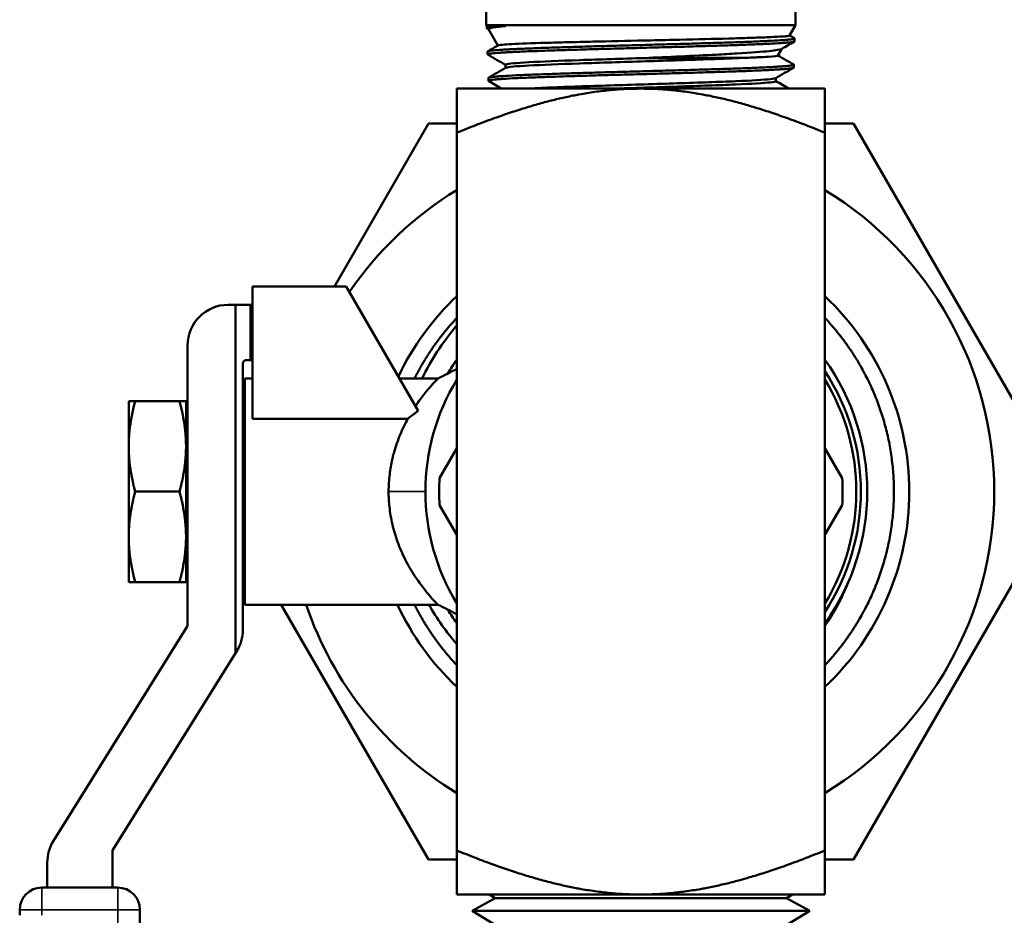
# Model space of a CAD drawing. Header units: inches. Extents: x 0 to 136, y 2 to 86.
# Tile 95 of 144: x 74.17 to 76.84, y 46.79 to 49.22. Entities that reach past the tile are written whole.
import ezdxf

# ---------------------------------------------------------------- set-up
doc = ezdxf.new("R2010")
doc.units = ezdxf.units.IN
doc.header["$LTSCALE"] = 4
doc.header["$MEASUREMENT"] = 0
doc.layers.add('Visible (ANSI)', color=7, linetype='Continuous', lineweight=50)
doc.layers.add('Visible Narrow (ANSI)', color=7, linetype='Continuous', lineweight=35)

msp = doc.modelspace()

# ---------------------------------------------------------------- linework, layer by layer
at = {"layer": 'Visible (ANSI)'}
for p, q in [((75.4352, 49.208), (75.4352, 49.2437)), ((76.2752, 49.208), (76.2752, 49.2437)), ((75.4352, 49.208), (76.2752, 49.208)), ((75.4364, 49.206), (75.4352, 49.208)), ((75.4883, 49.206), (75.4364, 49.206)), ((75.4366, 49.2002), (75.4364, 49.206)), ((75.4415, 49.1971), (75.437, 49.1997)), ((75.4669, 49.1532), (75.4412, 49.1975)), ((76.2592, 49.1802), (76.2752, 49.208)), ((76.2593, 49.1804), (76.2725, 49.1728)), ((76.2727, 49.1645), (76.273, 49.1722)), ((76.2277, 49.1257), (76.2385, 49.1445)), ((75.4388, 49.1288), (75.4385, 49.1365)), ((75.4872, 49.0922), (75.4872, 49.1009)), ((76.2705, 49.0931), (76.2708, 49.1008)), ((75.441, 49.0574), (75.4408, 49.0651)), ((76.2221, 49.0562), (76.2221, 49.0648)), ((75.8552, 49.0359), (75.3552, 49.0359)), ((75.3552, 49.0359), (75.3552, 48.9163)), ((75.8552, 49.0359), (76.3552, 49.0359)), ((76.3552, 49.0359), (76.3552, 48.9163)), ((75.2779, 48.9409), (75.0224, 48.4984)), ((75.3552, 48.9409), (75.2779, 48.9409)), ((76.4326, 48.9409), (76.3552, 48.9409)), ((77.0099, 47.9409), (76.4326, 48.9409)), ((75.3552, 48.9163), (75.3552, 46.9654)), ((76.3552, 48.9163), (76.3552, 46.9654)), ((75.0548, 48.4984), (74.8, 48.4984)), ((74.8, 48.4984), (74.8, 48.1384)), ((75.0548, 48.4984), (75.2498, 48.1606)), ((74.7336, 48.4484), (74.7536, 48.4484)), ((74.7943, 48.4484), (74.7536, 48.4484)), ((74.7536, 47.5013), (74.7536, 48.4484)), ((74.8, 48.4484), (74.7943, 48.4484)), ((74.7943, 48.2984), (74.7943, 48.4484)), ((74.6236, 47.5791), (74.6236, 48.3384)), ((74.7736, 48.2884), (74.7736, 47.5648)), ((74.7943, 48.2984), (74.7836, 48.2984)), ((74.8, 48.2984), (74.7943, 48.2984)), ((74.7794, 47.6334), (74.7794, 48.2484)), ((74.7794, 48.2484), (74.8, 48.2484)), ((75.1991, 48.2484), (75.3041, 48.2484)), ((74.4813, 48.1869), (74.4636, 48.1869)), ((74.4636, 48.1869), (74.4636, 48.0639)), ((74.4813, 48.1869), (74.6016, 48.1869)), ((74.6016, 48.1869), (74.6194, 48.1869)), ((74.6194, 48.1869), (74.6194, 48.0639)), ((74.8, 48.1384), (75.2217, 48.1384)), ((74.6194, 48.0793), (74.6236, 48.0868)), ((74.6196, 48.0798), (74.6194, 48.0798)), ((74.7759, 48.0798), (74.7736, 48.0798)), ((74.7746, 48.0776), (74.7794, 48.0859)), ((74.4636, 48.0639), (74.4636, 47.8179)), ((74.6194, 48.0639), (74.6194, 47.8179)), ((75.3552, 48.0588), (75.3083, 47.9776)), ((76.4021, 47.9776), (76.3552, 48.0588)), ((74.4813, 47.9409), (74.6016, 47.9409)), ((76.4326, 46.9409), (77.0099, 47.9409)), ((75.3083, 47.9041), (75.3552, 47.8229)), ((76.3552, 47.8229), (76.4021, 47.9041)), ((74.4636, 47.6949), (74.4636, 47.8179)), ((74.6194, 47.6949), (74.6194, 47.8179)), ((74.6194, 47.8024), (74.6236, 47.7949)), ((74.6196, 47.8019), (74.6194, 47.8019)), ((74.7759, 47.8019), (74.7736, 47.8019)), ((74.7746, 47.8041), (74.7794, 47.7958)), ((74.4813, 47.6949), (74.4636, 47.6949)), ((74.4813, 47.6949), (74.6016, 47.6949)), ((74.6016, 47.6949), (74.6194, 47.6949)), ((74.7794, 47.6334), (75.3041, 47.6334)), ((74.878, 47.6334), (75.2779, 46.9409)), ((74.2591, 46.9913), (74.6221, 47.5738)), ((74.7536, 47.5013), (74.4207, 46.967)), ((74.7569, 47.5066), (74.7536, 47.5013)), ((74.4192, 46.9617), (74.4192, 46.8646)), ((75.3552, 46.9654), (75.3552, 46.8459)), ((76.3552, 46.9654), (76.3552, 46.8459)), ((74.2424, 46.8646), (74.2424, 46.9331)), ((75.2779, 46.9409), (75.3552, 46.9409)), ((76.3552, 46.9409), (76.4326, 46.9409)), ((74.2274, 46.8646), (74.4342, 46.8646)), ((75.8552, 46.8459), (75.3552, 46.8459)), ((75.4593, 46.8357), (75.4429, 46.8459)), ((76.3552, 46.8459), (75.8552, 46.8459)), ((76.2511, 46.8357), (76.2675, 46.8459)), ((75.4593, 46.8357), (75.3964, 46.8019)), ((75.4593, 46.8357), (76.2511, 46.8357)), ((76.2511, 46.8357), (76.3141, 46.8019)), ((74.1674, 46.7893), (74.1674, 46.8046)), ((74.4942, 46.8046), (74.4942, 46.6243)), ((75.3964, 46.8019), (76.3141, 46.8019)), ((75.4571, 46.7643), (75.3964, 46.8019)), ((76.2533, 46.7643), (76.3141, 46.8019))]:
    msp.add_line(p, q, dxfattribs=at)
for centre, radius, start, end in [((75.8552, 47.9409), 0.96, 121.3882, 145.5758), ((75.8552, 47.9409), 0.96, 301.3882, 58.6118), ((74.7336, 48.3384), 0.11, 90, 180), ((75.8552, 47.9409), 0.7292, 133.2918, 154.6367), ((75.8552, 47.9409), 0.7292, 313.2918, 46.7082), ((74.7836, 48.2884), 0.01, 90, 180), ((75.8552, 47.9409), 0.615, 144.3909, 148.553), ((75.8552, 47.9409), 0.615, 324.3909, 35.6091), ((75.8552, 47.9409), 0.5977, 326.7795, 33.2205), ((75.8552, 47.9409), 0.5854, 148.657, 211.343), ((75.8552, 47.9409), 0.5854, 328.657, 31.343), ((75.8552, 47.9409), 0.5481, 176.1523, 183.8477), ((75.8552, 47.9409), 0.5481, 356.1523, 3.8477), ((75.8552, 47.9409), 0.96, 198.6818, 238.6118), ((75.8552, 47.9409), 0.7292, 204.9429, 226.7082), ((75.8552, 47.9409), 0.615, 211.447, 215.6091), ((74.6136, 47.5791), 0.01, 328.0711, 0), ((74.6636, 47.5648), 0.11, 328.0711, 0), ((74.3524, 46.9331), 0.11, 148.0711, 180), ((74.4292, 46.9617), 0.01, 148.0711, 180), ((74.2274, 46.8046), 0.06, 90, 180), ((74.4342, 46.8046), 0.06, 0, 90)]:
    msp.add_arc(centre, radius, start, end, dxfattribs=at)
for major_axis, start_param, end_param in [((0, 0.1389), 0.177527, 0.253366), ((0, -0.1389), 6.029819, 6.105659)]:
    msp.add_ellipse((74.7771, 47.9409), major_axis=major_axis, ratio=0.101432, start_param=start_param, end_param=end_param, dxfattribs=at)
for points, knots in [([(75.437, 49.1997), (75.4367, 49.1999), (75.4366, 49.2001), (75.4366, 49.2003), (75.4366, 49.2009), (75.4385, 49.2015), (75.4424, 49.2022), (75.4463, 49.2028), (75.4522, 49.2034), (75.4599, 49.204), (75.4676, 49.2047), (75.4771, 49.2053), (75.4883, 49.206)], [0.98714558, 0.98714558, 0.98714558, 0.98714558, 0.98828125, 0.98828125, 0.98828125, 0.9921875, 0.9921875, 0.9921875, 0.99609375, 0.99609375, 0.99609375, 1, 1, 1, 1]), ([(75.4412, 49.1975), (75.4405, 49.1988), (75.4434, 49.2001), (75.4541, 49.2022), (75.4596, 49.2029), (75.4727, 49.2045), (75.48, 49.2052), (75.4883, 49.206)], [-0.5330159, -0.5330159, -0.5330159, -0.5330159, -0.2897871, -0.2897871, -0.138021, -0.138021, -0.000001, -0.000001, -0.000001, -0.000001]), ([(76.2725, 49.1728), (76.2726, 49.1727), (76.2727, 49.1727), (76.2728, 49.1726), (76.2731, 49.1723), (76.273, 49.172), (76.2724, 49.1716), (76.2711, 49.171), (76.268, 49.1704), (76.2629, 49.1698), (76.2603, 49.1695), (76.2573, 49.1691), (76.2538, 49.1688), (76.2503, 49.1685), (76.2462, 49.1682), (76.2418, 49.1678), (76.2329, 49.1672), (76.2223, 49.1666), (76.21, 49.1659), (76.2039, 49.1656), (76.1973, 49.1653), (76.1903, 49.165), (76.1833, 49.1647), (76.1758, 49.1644), (76.1681, 49.164), (76.1525, 49.1634), (76.1357, 49.1628), (76.1176, 49.1621), (76.1085, 49.1618), (76.0991, 49.1615), (76.0894, 49.1612), (76.0797, 49.1608), (76.0696, 49.1605), (76.0594, 49.1602), (76.039, 49.1596), (76.0178, 49.159), (75.9958, 49.1583), (75.9849, 49.158), (75.9737, 49.1577), (75.9624, 49.1574), (75.951, 49.157), (75.9395, 49.1567), (75.9279, 49.1564), (75.9049, 49.1557), (75.8817, 49.1551), (75.8584, 49.1545), (75.8468, 49.1542), (75.8351, 49.1538), (75.8234, 49.1535), (75.8117, 49.1532), (75.7999, 49.1529), (75.7884, 49.1526), (75.7653, 49.152), (75.7427, 49.1513), (75.7207, 49.1507), (75.7096, 49.1503), (75.6988, 49.15), (75.688, 49.1497), (75.6773, 49.1494), (75.6667, 49.1491), (75.6564, 49.1487), (75.6358, 49.1481), (75.6163, 49.1475), (75.598, 49.1469), (75.5889, 49.1465), (75.58, 49.1462), (75.5714, 49.1459), (75.5628, 49.1456), (75.5545, 49.1453), (75.5466, 49.1449), (75.5309, 49.1443), (75.5167, 49.1436), (75.5042, 49.143), (75.4979, 49.1427), (75.4921, 49.1424), (75.4866, 49.1421), (75.4811, 49.1418), (75.4761, 49.1414), (75.4715, 49.1411), (75.4624, 49.1405), (75.4551, 49.1398), (75.4498, 49.1392), (75.4471, 49.1389), (75.4449, 49.1385), (75.4431, 49.1382), (75.4414, 49.1379), (75.4401, 49.1376), (75.4394, 49.1373), (75.4388, 49.137), (75.4385, 49.1368), (75.4385, 49.1365)], [0.0679788, 0.0679788, 0.0679788, 0.0679788, 0.06835937, 0.06835937, 0.06835937, 0.0703125, 0.0703125, 0.0703125, 0.07421875, 0.07421875, 0.07421875, 0.07617187, 0.07617187, 0.07617187, 0.078125, 0.078125, 0.078125, 0.08203125, 0.08203125, 0.08203125, 0.08398437, 0.08398437, 0.08398437, 0.0859375, 0.0859375, 0.0859375, 0.08984375, 0.08984375, 0.08984375, 0.09179687, 0.09179687, 0.09179687, 0.09375, 0.09375, 0.09375, 0.09765625, 0.09765625, 0.09765625, 0.09960937, 0.09960937, 0.09960937, 0.1015625, 0.1015625, 0.1015625, 0.10546875, 0.10546875, 0.10546875, 0.10742187, 0.10742187, 0.10742187, 0.109375, 0.109375, 0.109375, 0.11328125, 0.11328125, 0.11328125, 0.11523437, 0.11523437, 0.11523437, 0.1171875, 0.1171875, 0.1171875, 0.12109375, 0.12109375, 0.12109375, 0.12304687, 0.12304687, 0.12304687, 0.125, 0.125, 0.125, 0.12890625, 0.12890625, 0.12890625, 0.13085937, 0.13085937, 0.13085937, 0.1328125, 0.1328125, 0.1328125, 0.13671875, 0.13671875, 0.13671875, 0.13867187, 0.13867187, 0.13867187, 0.140625, 0.140625, 0.140625, 0.14212795, 0.14212795, 0.14212795, 0.14212795]), ([(76.2592, 49.1802), (76.2589, 49.1798), (76.2571, 49.1793), (76.2449, 49.1778), (76.2257, 49.1766), (76.1837, 49.1749), (76.1682, 49.1744), (76.1332, 49.1733), (76.1139, 49.1727), (76.0534, 49.171), (76.0086, 49.17), (75.9353, 49.1684), (75.9088, 49.1678), (75.8347, 49.1661), (75.7873, 49.1651), (75.7183, 49.1635), (75.6952, 49.163), (75.6514, 49.1619), (75.6308, 49.1613), (75.5711, 49.1597), (75.5377, 49.1585), (75.5014, 49.1568), (75.4918, 49.1563), (75.4769, 49.1551), (75.4718, 49.1545), (75.4682, 49.1538), (75.4676, 49.1536), (75.4672, 49.1534)], [-6.895839, -6.895839, -6.895839, -6.895839, -6.738514, -6.738514, -6.331589, -6.331589, -6.137458, -6.137458, -5.941043, -5.941043, -5.566693, -5.566693, -5.36216, -5.36216, -5.000891, -5.000891, -4.81128, -4.81128, -4.62262, -4.62262, -4.226182, -4.226182, -4.036914, -4.036914, -3.844166, -3.844166, -3.77688, -3.77688, -3.77688, -3.77688]), ([(75.4392, 49.1283), (75.4385, 49.1287), (75.4387, 49.1292), (75.4398, 49.1296), (75.4406, 49.1299), (75.4419, 49.1302), (75.4437, 49.1305), (75.4455, 49.1309), (75.4478, 49.1312), (75.4506, 49.1315), (75.4561, 49.1322), (75.4635, 49.1328), (75.4727, 49.1334), (75.4774, 49.1338), (75.4824, 49.1341), (75.4879, 49.1344), (75.4934, 49.1347), (75.4995, 49.135), (75.5058, 49.1353), (75.5186, 49.136), (75.5329, 49.1366), (75.5486, 49.1373), (75.5565, 49.1376), (75.5648, 49.1379), (75.5734, 49.1382), (75.582, 49.1386), (75.591, 49.1389), (75.6003, 49.1392), (75.6189, 49.1398), (75.6384, 49.1404), (75.6589, 49.1411), (75.6692, 49.1414), (75.6797, 49.1417), (75.6905, 49.142), (75.7012, 49.1424), (75.7123, 49.1427), (75.7234, 49.143), (75.7457, 49.1437), (75.7683, 49.1443), (75.7913, 49.1449), (75.8028, 49.1452), (75.8144, 49.1455), (75.826, 49.1459), (75.8377, 49.1462), (75.8495, 49.1465), (75.8613, 49.1468), (75.8848, 49.1474), (75.908, 49.1481), (75.9308, 49.1487), (75.9423, 49.1491), (75.9537, 49.1494), (75.9649, 49.1497), (75.9762, 49.15), (75.9875, 49.1503), (75.9985, 49.1507), (76.0206, 49.1513), (76.0417, 49.1519), (76.062, 49.1525), (76.0721, 49.1528), (76.0819, 49.1532), (76.0916, 49.1535), (76.1012, 49.1538), (76.1107, 49.1541), (76.1198, 49.1545), (76.138, 49.1551), (76.1547, 49.1558), (76.17, 49.1564), (76.1776, 49.1567), (76.1849, 49.157), (76.1918, 49.1573), (76.1987, 49.1576), (76.2053, 49.158), (76.2115, 49.1583), (76.2237, 49.1589), (76.2341, 49.1596), (76.2428, 49.1602), (76.2471, 49.1605), (76.251, 49.1608), (76.2544, 49.1612), (76.2579, 49.1615), (76.2608, 49.1618), (76.2633, 49.1621), (76.2683, 49.1628), (76.2713, 49.1634), (76.2723, 49.164), (76.2726, 49.1642), (76.2727, 49.1643), (76.2727, 49.1645)], [0.84104094, 0.84104094, 0.84104094, 0.84104094, 0.84375, 0.84375, 0.84375, 0.84570313, 0.84570313, 0.84570313, 0.84765625, 0.84765625, 0.84765625, 0.8515625, 0.8515625, 0.8515625, 0.85351563, 0.85351563, 0.85351563, 0.85546875, 0.85546875, 0.85546875, 0.859375, 0.859375, 0.859375, 0.86132813, 0.86132813, 0.86132813, 0.86328125, 0.86328125, 0.86328125, 0.8671875, 0.8671875, 0.8671875, 0.86914063, 0.86914063, 0.86914063, 0.87109375, 0.87109375, 0.87109375, 0.875, 0.875, 0.875, 0.87695313, 0.87695313, 0.87695313, 0.87890625, 0.87890625, 0.87890625, 0.8828125, 0.8828125, 0.8828125, 0.88476563, 0.88476563, 0.88476563, 0.88671875, 0.88671875, 0.88671875, 0.890625, 0.890625, 0.890625, 0.89257813, 0.89257813, 0.89257813, 0.89453125, 0.89453125, 0.89453125, 0.8984375, 0.8984375, 0.8984375, 0.90039063, 0.90039063, 0.90039063, 0.90234375, 0.90234375, 0.90234375, 0.90625, 0.90625, 0.90625, 0.90820313, 0.90820313, 0.90820313, 0.91015625, 0.91015625, 0.91015625, 0.9140625, 0.9140625, 0.9140625, 0.91509698, 0.91509698, 0.91509698, 0.91509698]), ([(75.8641, 49.119), (75.8971, 49.1205), (75.93, 49.122), (75.9963, 49.1251), (76.0292, 49.1266), (76.0795, 49.1293), (76.0983, 49.1304), (76.1549, 49.1338), (76.1838, 49.136), (76.2229, 49.1401), (76.2344, 49.1421), (76.2378, 49.144)], [-4.16058, -4.16058, -4.16058, -4.16058, -3.987124, -3.987124, -3.799979, -3.799979, -3.676121, -3.676121, -3.396232, -3.396232, -3.124103, -3.124103, -3.124103, -3.124103]), ([(75.8641, 49.119), (75.8036, 49.1171), (75.7429, 49.1153), (75.6337, 49.1115), (75.5858, 49.1096), (75.5162, 49.1058), (75.4946, 49.1038), (75.4877, 49.1016), (75.4872, 49.1012), (75.4872, 49.1009)], [0.28828949, 0.28828949, 0.28828949, 0.28828949, 0.29525144, 0.29525144, 0.30237012, 0.30237012, 0.30948879, 0.30948879, 0.31080713, 0.31080713, 0.31080713, 0.31080713]), ([(76.1312, 49.1194), (76.1062, 49.1182), (76.0768, 49.1171), (75.9913, 49.114), (75.9301, 49.1121), (75.8064, 49.1083), (75.7441, 49.1064), (75.6337, 49.1025), (75.5858, 49.1006), (75.5162, 49.0968), (75.4946, 49.0949), (75.4883, 49.0929), (75.488, 49.0927), (75.4877, 49.0925)], [0.27668148, 0.27668148, 0.27668148, 0.27668148, 0.2810141, 0.2810141, 0.28813277, 0.28813277, 0.29525144, 0.29525144, 0.30237012, 0.30237012, 0.30948879, 0.30948879, 0.31005668, 0.31005668, 0.31005668, 0.31005668]), ([(76.1312, 49.1194), (76.1146, 49.1193), (76.0962, 49.1193), (76.0557, 49.1193), (76.0337, 49.1193), (75.9869, 49.1191), (75.9621, 49.119), (75.9129, 49.119), (75.8886, 49.119), (75.8641, 49.119)], [-0.7720189, -0.7720189, -0.7720189, -0.7720189, -0.5812124, -0.5812124, -0.3852622, -0.3852622, -0.1863723, -0.1863723, 0, 0, 0, 0]), ([(76.2277, 49.1257), (76.2277, 49.1257), (76.2277, 49.1257), (76.2267, 49.1246), (76.2176, 49.1235), (76.193, 49.122), (76.1835, 49.1215), (76.1605, 49.1205), (76.1466, 49.1199), (76.1312, 49.1194)], [-0.6840636, -0.6840636, -0.6840636, -0.6840636, -0.6764107, -0.6764107, -0.3346879, -0.3346879, -0.1745708, -0.1745708, 0, 0, 0, 0]), ([(76.2703, 49.1014), (76.2706, 49.1012), (76.2707, 49.1011), (76.2708, 49.1009), (76.2708, 49.1006), (76.2704, 49.1003), (76.2694, 49.1), (76.2685, 49.0996), (76.2671, 49.0993), (76.2652, 49.099), (76.2613, 49.0983), (76.2556, 49.0977), (76.248, 49.097), (76.2442, 49.0967), (76.2399, 49.0964), (76.2352, 49.0961), (76.2304, 49.0958), (76.2252, 49.0955), (76.2195, 49.0952), (76.2082, 49.0945), (76.1953, 49.0939), (76.1809, 49.0932), (76.1737, 49.0929), (76.166, 49.0926), (76.158, 49.0922), (76.15, 49.0919), (76.1415, 49.0916), (76.1328, 49.0913), (76.1153, 49.0906), (76.0967, 49.09), (76.0771, 49.0894), (76.0672, 49.0891), (76.0571, 49.0888), (76.0467, 49.0884), (76.0363, 49.0881), (76.0256, 49.0878), (76.0147, 49.0875), (75.9931, 49.0868), (75.9709, 49.0862), (75.9482, 49.0855), (75.9368, 49.0852), (75.9254, 49.0849), (75.9138, 49.0846), (75.9022, 49.0843), (75.8904, 49.084), (75.8787, 49.0836), (75.8553, 49.083), (75.832, 49.0823), (75.8089, 49.0817), (75.7973, 49.0814), (75.7858, 49.081), (75.7743, 49.0807), (75.7628, 49.0804), (75.7513, 49.0801), (75.74, 49.0798), (75.7175, 49.0791), (75.6958, 49.0785), (75.6748, 49.0779), (75.6643, 49.0776), (75.6541, 49.0772), (75.644, 49.0769), (75.6339, 49.0766), (75.624, 49.0763), (75.6144, 49.0759), (75.5953, 49.0753), (75.5776, 49.0746), (75.5612, 49.074), (75.553, 49.0737), (75.5451, 49.0734), (75.5376, 49.0731), (75.5301, 49.0727), (75.5229, 49.0724), (75.5161, 49.0721), (75.5026, 49.0715), (75.4909, 49.0708), (75.4809, 49.0702), (75.4759, 49.0698), (75.4714, 49.0695), (75.4672, 49.0692), (75.4631, 49.0689), (75.4594, 49.0685), (75.4563, 49.0682), (75.4499, 49.0676), (75.4455, 49.067), (75.4431, 49.0663), (75.4418, 49.066), (75.4411, 49.0657), (75.4409, 49.0654), (75.4408, 49.0653), (75.4408, 49.0652), (75.4408, 49.0651)], [0.21387474, 0.21387474, 0.21387474, 0.21387474, 0.21484375, 0.21484375, 0.21484375, 0.21679687, 0.21679687, 0.21679687, 0.21875, 0.21875, 0.21875, 0.22265625, 0.22265625, 0.22265625, 0.22460937, 0.22460937, 0.22460937, 0.2265625, 0.2265625, 0.2265625, 0.23046875, 0.23046875, 0.23046875, 0.23242187, 0.23242187, 0.23242187, 0.234375, 0.234375, 0.234375, 0.23828125, 0.23828125, 0.23828125, 0.24023437, 0.24023437, 0.24023437, 0.2421875, 0.2421875, 0.2421875, 0.24609375, 0.24609375, 0.24609375, 0.24804687, 0.24804687, 0.24804687, 0.25, 0.25, 0.25, 0.25390625, 0.25390625, 0.25390625, 0.25585937, 0.25585937, 0.25585937, 0.2578125, 0.2578125, 0.2578125, 0.26171875, 0.26171875, 0.26171875, 0.26367187, 0.26367187, 0.26367187, 0.265625, 0.265625, 0.265625, 0.26953125, 0.26953125, 0.26953125, 0.27148437, 0.27148437, 0.27148437, 0.2734375, 0.2734375, 0.2734375, 0.27734375, 0.27734375, 0.27734375, 0.27929687, 0.27929687, 0.27929687, 0.28125, 0.28125, 0.28125, 0.28515625, 0.28515625, 0.28515625, 0.28710937, 0.28710937, 0.28710937, 0.28761406, 0.28761406, 0.28761406, 0.28761406]), ([(75.4415, 49.0568), (75.441, 49.0571), (75.4409, 49.0574), (75.4411, 49.0577), (75.4414, 49.058), (75.4421, 49.0583), (75.4434, 49.0586), (75.4459, 49.0593), (75.4504, 49.0599), (75.4568, 49.0605), (75.4599, 49.0608), (75.4636, 49.0611), (75.4677, 49.0615), (75.4719, 49.0618), (75.4765, 49.0621), (75.4816, 49.0625), (75.4917, 49.0631), (75.5035, 49.0638), (75.517, 49.0644), (75.5237, 49.0647), (75.5308, 49.065), (75.5383, 49.0653), (75.5459, 49.0657), (75.5539, 49.066), (75.5622, 49.0663), (75.5788, 49.0669), (75.5966, 49.0676), (75.6155, 49.0682), (75.625, 49.0685), (75.6348, 49.0689), (75.6449, 49.0692), (75.655, 49.0695), (75.6654, 49.0698), (75.676, 49.0702), (75.6972, 49.0708), (75.7189, 49.0714), (75.7413, 49.0721), (75.7525, 49.0724), (75.7638, 49.0727), (75.7753, 49.073), (75.7868, 49.0733), (75.7985, 49.0737), (75.8102, 49.074), (75.8335, 49.0747), (75.8568, 49.0753), (75.88, 49.0759), (75.8916, 49.0762), (75.9032, 49.0766), (75.9148, 49.0769), (75.9264, 49.0772), (75.9381, 49.0775), (75.9495, 49.0778), (75.9723, 49.0785), (75.9945, 49.0791), (76.016, 49.0798), (76.0267, 49.0801), (76.0373, 49.0804), (76.0476, 49.0807), (76.058, 49.0811), (76.0683, 49.0814), (76.0782, 49.0817), (76.098, 49.0823), (76.1165, 49.0829), (76.1338, 49.0836), (76.1424, 49.0839), (76.1507, 49.0842), (76.1587, 49.0845), (76.1667, 49.0849), (76.1744, 49.0852), (76.1817, 49.0855), (76.1962, 49.0862), (76.209, 49.0868), (76.2201, 49.0875), (76.2256, 49.0878), (76.2308, 49.0881), (76.2355, 49.0884), (76.2402, 49.0887), (76.2445, 49.089), (76.2483, 49.0893), (76.2559, 49.09), (76.2615, 49.0906), (76.2652, 49.0913), (76.267, 49.0916), (76.2684, 49.0919), (76.2693, 49.0923), (76.2701, 49.0925), (76.2705, 49.0928), (76.2705, 49.0931)], [0.69561942, 0.69561942, 0.69561942, 0.69561942, 0.69726563, 0.69726563, 0.69726563, 0.69921875, 0.69921875, 0.69921875, 0.703125, 0.703125, 0.703125, 0.70507813, 0.70507813, 0.70507813, 0.70703125, 0.70703125, 0.70703125, 0.7109375, 0.7109375, 0.7109375, 0.71289063, 0.71289063, 0.71289063, 0.71484375, 0.71484375, 0.71484375, 0.71875, 0.71875, 0.71875, 0.72070313, 0.72070313, 0.72070313, 0.72265625, 0.72265625, 0.72265625, 0.7265625, 0.7265625, 0.7265625, 0.72851563, 0.72851563, 0.72851563, 0.73046875, 0.73046875, 0.73046875, 0.734375, 0.734375, 0.734375, 0.73632813, 0.73632813, 0.73632813, 0.73828125, 0.73828125, 0.73828125, 0.7421875, 0.7421875, 0.7421875, 0.74414063, 0.74414063, 0.74414063, 0.74609375, 0.74609375, 0.74609375, 0.75, 0.75, 0.75, 0.75195313, 0.75195313, 0.75195313, 0.75390625, 0.75390625, 0.75390625, 0.7578125, 0.7578125, 0.7578125, 0.75976563, 0.75976563, 0.75976563, 0.76171875, 0.76171875, 0.76171875, 0.765625, 0.765625, 0.765625, 0.76757813, 0.76757813, 0.76757813, 0.76930609, 0.76930609, 0.76930609, 0.76930609]), ([(76.2215, 49.0645), (76.22, 49.0636), (76.2151, 49.0627), (76.1893, 49.0599), (76.1565, 49.058), (76.0688, 49.0542), (76.0139, 49.0523), (75.8955, 49.0485), (75.832, 49.0466), (75.7123, 49.0428), (75.6561, 49.0409), (75.5857, 49.0379), (75.564, 49.0369), (75.5462, 49.0359)], [0.35598625, 0.35598625, 0.35598625, 0.35598625, 0.35931949, 0.35931949, 0.36643817, 0.36643817, 0.37355684, 0.37355684, 0.38067551, 0.38067551, 0.38779418, 0.38779418, 0.39165187, 0.39165187, 0.39165187, 0.39165187]), ([(76.2221, 49.0562), (76.2221, 49.0551), (76.217, 49.054), (76.1893, 49.051), (76.1565, 49.0491), (76.0688, 49.0453), (76.0139, 49.0434), (75.8965, 49.0396), (75.8342, 49.0377), (75.7753, 49.0359)], [0.35522062, 0.35522062, 0.35522062, 0.35522062, 0.35931949, 0.35931949, 0.36643817, 0.36643817, 0.37355684, 0.37355684, 0.38055062, 0.38055062, 0.38055062, 0.38055062]), ([(75.2609, 48.2484), (75.2853, 48.2985), (75.316, 48.3456), (75.353, 48.3894), (75.3541, 48.3907), (75.3552, 48.392)], [-0.8931109, -0.8931109, -0.8931109, -0.8931109, -0.4681047, -0.4681047, -0.4554508, -0.4554508, -0.4554508, -0.4554508]), ([(75.2427, 48.1729), (75.2509, 48.1852), (75.2591, 48.1963), (75.2741, 48.2153), (75.281, 48.2235), (75.2885, 48.2319), (75.2901, 48.2336), (75.2954, 48.2395), (75.2986, 48.2427), (75.3027, 48.247), (75.3039, 48.2482), (75.304, 48.2483), (75.3041, 48.2484), (75.3041, 48.2484)], [0, 0, 0, 0, 0.1556779, 0.1556779, 0.3087572, 0.3087572, 0.3523304, 0.3523304, 0.4684821, 0.4684821, 0.5759062, 0.5759062, 0.5850677, 0.5850677, 0.5850677, 0.5850677]), ([(75.1698, 47.9409), (75.1698, 47.9431), (75.1698, 47.9454), (75.1701, 47.963), (75.1714, 47.9783), (75.1752, 48.0069), (75.1777, 48.0203), (75.182, 48.0382), (75.1832, 48.043), (75.1893, 48.0646), (75.195, 48.0806), (75.2076, 48.1108), (75.2145, 48.1251), (75.2217, 48.1384)], [1.9596019, 1.9596019, 1.9596019, 1.9596019, 1.9777659, 1.9777659, 2.0990956, 2.0990956, 2.2096413, 2.2096413, 2.2512433, 2.2512433, 2.3980834, 2.3980834, 2.5485569, 2.5485569, 2.5485569, 2.5485569]), ([(74.6236, 48.0845), (74.6234, 48.0837), (74.6232, 48.0829), (74.6219, 48.0778), (74.6209, 48.0723), (74.6199, 48.0659)], [4.25141723, 4.25141723, 4.25141723, 4.25141723, 4.26699751, 4.26699751, 4.34762138, 4.34762138, 4.34762138, 4.34762138]), ([(74.7794, 48.0827), (74.7793, 48.0825), (74.7793, 48.0823), (74.7781, 48.0778), (74.7771, 48.0722), (74.7762, 48.0659)], [4.26338998, 4.26338998, 4.26338998, 4.26338998, 4.26699751, 4.26699751, 4.34762138, 4.34762138, 4.34762138, 4.34762138]), ([(74.7762, 48.0659), (74.7754, 48.0607), (74.7747, 48.0549), (74.7739, 48.047), (74.7738, 48.0452), (74.7736, 48.0433)], [1.99489394, 1.99489394, 1.99489394, 1.99489394, 2.0607402, 2.0607402, 2.07970352, 2.07970352, 2.07970352, 2.07970352]), ([(74.6194, 47.9663), (74.6196, 47.9775), (74.6199, 47.9888), (74.6212, 48.0159), (74.6223, 48.0311), (74.6236, 48.0438)], [2.4160919, 2.4160919, 2.4160919, 2.4160919, 2.4993083, 2.4993083, 2.627315, 2.627315, 2.627315, 2.627315]), ([(74.7794, 47.8429), (74.7783, 47.8545), (74.7774, 47.8679), (74.7758, 47.9011), (74.7754, 47.9216), (74.7754, 47.9409), (74.7754, 47.9601), (74.7758, 47.9806), (74.7774, 48.0138), (74.7783, 48.0272), (74.7794, 48.0388)], [2.0945859, 2.0945859, 2.0945859, 2.0945859, 2.2061308, 2.2061308, 2.3527195, 2.3527195, 2.3527195, 2.4993083, 2.4993083, 2.6108531, 2.6108531, 2.6108531, 2.6108531]), ([(75.3041, 47.6334), (75.304, 47.6334), (75.3034, 47.634), (75.299, 47.6385), (75.2921, 47.6456), (75.2825, 47.6567), (75.2818, 47.6575), (75.275, 47.6654), (75.268, 47.6739), (75.2519, 47.6951), (75.2427, 47.7082), (75.225, 47.7368), (75.2166, 47.7522), (75.202, 47.7837), (75.1955, 47.7995), (75.1887, 47.82), (75.1875, 47.8239), (75.1818, 47.8431), (75.1781, 47.8592), (75.174, 47.8835), (75.1729, 47.8914), (75.1706, 47.9131), (75.1698, 47.9269), (75.1698, 47.9409)], [0.595417, 0.595417, 0.595417, 0.595417, 0.688827, 0.688827, 0.923804, 0.923804, 0.940802, 0.940802, 1.096738, 1.096738, 1.279916, 1.279916, 1.455922, 1.455922, 1.612169, 1.612169, 1.647234, 1.647234, 1.784031, 1.784031, 1.848946, 1.848946, 1.959602, 1.959602, 1.959602, 1.959602]), ([(74.6236, 47.8379), (74.6223, 47.8506), (74.6212, 47.8658), (74.6199, 47.893), (74.6196, 47.9042), (74.6194, 47.9154)], [2.078124, 2.078124, 2.078124, 2.078124, 2.2061308, 2.2061308, 2.2893471, 2.2893471, 2.2893471, 2.2893471]), ([(74.7736, 47.8384), (74.7738, 47.8365), (74.7739, 47.8347), (74.7755, 47.8193), (74.7773, 47.8075), (74.7793, 47.7994), (74.7793, 47.7992), (74.7794, 47.799)], [2.6257514, 2.6257514, 2.6257514, 2.6257514, 2.6447147, 2.6447147, 2.7911848, 2.7911848, 2.7947924, 2.7947924, 2.7947924, 2.7947924]), ([(74.6194, 47.82), (74.6204, 47.8119), (74.6217, 47.8049), (74.6232, 47.7988), (74.6234, 47.798), (74.6236, 47.7972)], [2.6932431, 2.6932431, 2.6932431, 2.6932431, 2.7911848, 2.7911848, 2.8067651, 2.8067651, 2.8067651, 2.8067651]), ([(76.4216, 47.7013), (76.4179, 47.6918), (76.414, 47.6824), (76.3951, 47.6403), (76.3774, 47.6089), (76.3566, 47.5783), (76.3559, 47.5773), (76.3552, 47.5762)], [-1.1642463, -1.1642463, -1.1642463, -1.1642463, -1.0870333, -1.0870333, -0.8156521, -0.8156521, -0.806007, -0.806007, -0.806007, -0.806007])]:
    msp.add_open_spline(points, degree=3, knots=knots, dxfattribs=at)
for points in [[(75.4391, 49.1371), (75.4484, 49.1425), (75.4578, 49.148), (75.4672, 49.1534)], [(76.2722, 49.1639), (76.2608, 49.1573), (76.2493, 49.1507), (76.2378, 49.144)], [(75.4872, 49.1006), (75.4712, 49.1098), (75.4552, 49.1191), (75.4392, 49.1283)], [(76.2278, 49.1259), (76.242, 49.1177), (76.2561, 49.1096), (76.2703, 49.1014)], [(75.4412, 49.0657), (75.4567, 49.0746), (75.4722, 49.0836), (75.4877, 49.0925)], [(76.2699, 49.0925), (76.2538, 49.0832), (76.2377, 49.0739), (76.2215, 49.0645)], [(75.4778, 49.0359), (75.4657, 49.0428), (75.4536, 49.0498), (75.4415, 49.0568)], [(76.2221, 49.0565), (76.234, 49.0496), (76.2459, 49.0427), (76.2578, 49.0359)], [(75.3041, 48.2484), (75.3211, 48.2569), (75.3382, 48.2655), (75.3552, 48.2741)], [(75.2217, 48.1384), (75.2309, 48.146), (75.2403, 48.1534), (75.2498, 48.1606)], [(74.6199, 48.0659), (74.6197, 48.0645), (74.6195, 48.0631), (74.6194, 48.0617)], [(75.3552, 47.5264), (75.3263, 47.5594), (75.3009, 47.5953), (75.2793, 47.6334)], [(75.3552, 47.6076), (75.3382, 47.6162), (75.3211, 47.6248), (75.3041, 47.6334)]]:
    msp.add_open_spline(points, degree=3, dxfattribs=at)
for points, weights in [([(75.8552, 49.0359), (75.6481, 49.0359), (75.3552, 48.9163)], [4.86138224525, 4.86138224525, 4.02730091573]), ([(76.3552, 48.9163), (76.0623, 49.0359), (75.8552, 49.0359)], [4.02730091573, 4.86138224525, 4.86138224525]), ([(74.4813, 48.1869), (74.4636, 48.1209), (74.4636, 48.0639)], [1.71768453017, 1.85054789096, 1.85054789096]), ([(74.6194, 48.0639), (74.6194, 48.1209), (74.6016, 48.1869)], [1.85054789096, 1.85054789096, 1.71768453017]), ([(74.4636, 48.0639), (74.4636, 48.0068), (74.4813, 47.9409)], [1.85054789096, 1.85054789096, 1.71768453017]), ([(74.6016, 47.9409), (74.6194, 48.0068), (74.6194, 48.0639)], [1.71768453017, 1.85054789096, 1.85054789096]), ([(74.4813, 47.9409), (74.4636, 47.8749), (74.4636, 47.8179)], [1.71768453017, 1.85054789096, 1.85054789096]), ([(74.6194, 47.8179), (74.6194, 47.8749), (74.6016, 47.9409)], [1.85054789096, 1.85054789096, 1.71768453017]), ([(74.4636, 47.8179), (74.4636, 47.7608), (74.4813, 47.6949)], [1.85054789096, 1.85054789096, 1.71768453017]), ([(74.6016, 47.6949), (74.6194, 47.7608), (74.6194, 47.8179)], [1.71768453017, 1.85054789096, 1.85054789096]), ([(75.8552, 46.8459), (75.6481, 46.8459), (75.3552, 46.9654)], [4.86138224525, 4.86138224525, 4.02730091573]), ([(76.3552, 46.9654), (76.0623, 46.8459), (75.8552, 46.8459)], [4.02730091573, 4.86138224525, 4.86138224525])]:
    msp.add_rational_spline(points, weights, degree=2, dxfattribs=at)
for points, weights, knots in [([(75.3552, 48.4127), (75.3, 48.3542), (75.2598, 48.2846), (75.2495, 48.2668), (75.2403, 48.2484)], [0.983168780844, 0.984835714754, 1, 0.996072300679, 0.993050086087], [0.888398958, 0.888398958, 0.888398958, 0.890350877, 0.890350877, 0.890856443, 0.890856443, 0.890856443]), ([(76.3552, 47.469), (76.4104, 47.5275), (76.4506, 47.5971), (76.5427, 47.7566), (76.5427, 47.9409), (76.5427, 48.1251), (76.4506, 48.2846), (76.4104, 48.3542), (76.3552, 48.4127)], [0.983168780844, 0.984835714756, 1, 0.965925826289, 1, 0.965925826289, 1, 0.984835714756, 0.983168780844], [0.91471475, 0.91471475, 0.91471475, 0.91666667, 0.91666667, 0.92105263, 0.92105263, 0.9254386, 0.9254386, 0.92739052, 0.92739052, 0.92739052]), ([(75.2403, 47.6334), (75.2495, 47.6149), (75.2598, 47.5971), (75.3, 47.5275), (75.3552, 47.469)], [0.993050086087, 0.996072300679, 1, 0.984835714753, 0.983168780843], [0.898617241, 0.898617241, 0.898617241, 0.899122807, 0.899122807, 0.901074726, 0.901074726, 0.901074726])]:
    msp.add_rational_spline(points, weights, degree=2, knots=knots, dxfattribs=at)
at = {"layer": 'Visible Narrow (ANSI)'}
for p, q in [((75.2698, 47.9409), (75.1698, 47.9409)), ((74.2274, 46.8646), (74.2274, 46.8046)), ((74.4342, 46.8046), (74.4342, 46.8646)), ((74.2274, 46.8046), (74.1674, 46.8046)), ((74.4342, 46.8046), (74.2274, 46.8046)), ((74.2274, 46.8046), (74.2274, 46.7893)), ((74.4342, 46.6005), (74.4342, 46.8046)), ((74.4942, 46.8046), (74.4342, 46.8046))]:
    msp.add_line(p, q, dxfattribs=at)

doc.saveas('drawing.dxf')
